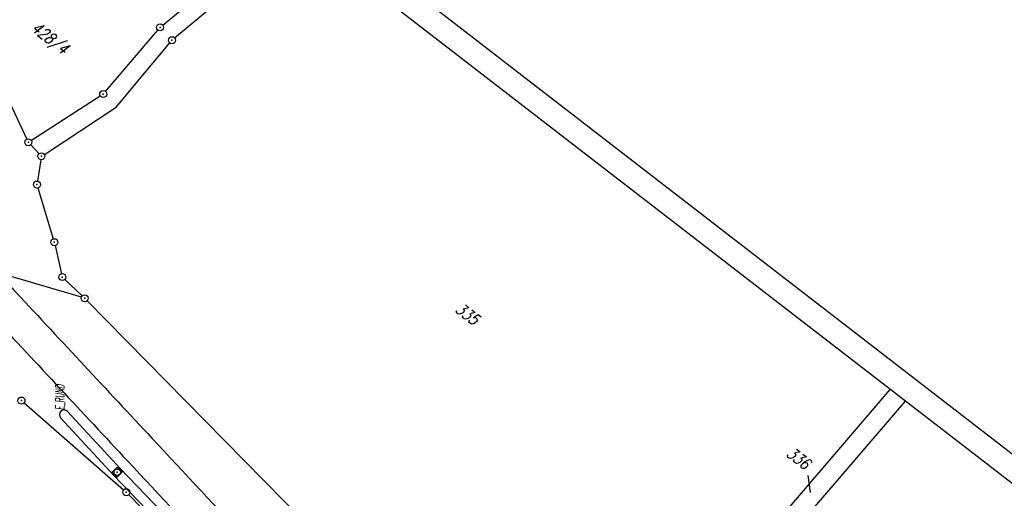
# Model space of a CAD drawing. Extents: x 448814 to 449970, y 436659 to 437685.
# Tile 56 of 132: x 449168 to 449379, y 437437 to 437540. Entities that reach past the tile are written whole.
import ezdxf

# ---------------------------------------------------------------- set-up
doc = ezdxf.new("R2010")
doc.units = 0
doc.header["$LTSCALE"] = 2
doc.header["$MEASUREMENT"] = 0
doc.linetypes.add('AUSGEZOGEN', pattern=[0])
doc.layers.get('0').update_dxf_attribs({"linetype": 'AUSGEZOGEN'})
for name, color, linetype in [('213-FLSTNR', 8, 'AUSGEZOGEN'), ('213-GRENZL', 8, 'AUSGEZOGEN'), ('213-GRENZP', 8, 'AUSGEZOGEN'), ('ANMERKUNG', 7, 'CONTINUOUS'), ('FBRTOP', 250, 'AUSGEZOGEN'), ('MULDE', 250, 'AUSGEZOGEN'), ('Planeinteilung', 250, 'CONTINUOUS'), ('RAHMEN', 7, 'AUSGEZOGEN'), ('SCHSYMBOL', 200, 'AUSGEZOGEN'), ('STRASSE', 250, 'AUSGEZOGEN')]:
    doc.layers.add(name, color=color, linetype=linetype)
doc.styles.add('ROMANS', font='romans.shx', dxfattribs={"width": 0.8})

# ---------------------------------------------------------------- blocks, each defined once
blk = doc.blocks.new('1135420')
blk.add_line((1135, 420), (0, 420))
at = {"layer": 'RAHMEN'}
blk.add_line((950, 415), (25, 415), dxfattribs=at)
blk = doc.blocks.new('GST')
at = {"color": 0}
blk.add_circle((0, 0), 0.75, dxfattribs=at)
blk.add_point((0, 0), dxfattribs=at)
blk = doc.blocks.new('20')
blk.add_lwpolyline([(-0.75, -0.75), (0.75, -0.75), (0.75, 0.75), (-0.75, 0.75)], close=True)
blk.add_circle((0, 0), 0.676)
blk.add_point((0, 0))

msp = doc.modelspace()

# ---------------------------------------------------------------- linework, layer by layer
at = {"layer": '213-FLSTNR'}
msp.add_line((449336.55, 437442.18), (449337.02, 437438.53), dxfattribs=at)
at = {"layer": '213-GRENZL'}
for p, q in [((449198.6, 437538.41), (449223.95, 437559.55)), ((449201.15, 437535.67), (449226.31, 437556.75)), ((449153.86, 437547.25), (449169.56, 437514.07)), ((449186.37, 437524.26), (449197.53, 437537.36)), ((449188.67, 437520.87), (449200.1, 437534.61)), ((449170.51, 437513.8), (449185.25, 437523.28)), ((449173.29, 437510.8), (449188.67, 437520.87)), ((449170.39, 437512.84), (449172.15, 437510.94)), ((449172.54, 437509.65), (449171.82, 437505.09)), ((449171.92, 437503.63), (449175.2, 437492.75)), ((449181.21, 437480.27), (449129.48, 437495.58)), ((449175.59, 437491.3), (449176.95, 437485.31)), ((449181.38, 437480.57), (449177.67, 437484.07)), ((449182.46, 437479.53), (449241.72, 437419.33)), ((449321.67, 437422.73), (449354.14, 437460.55)), ((449168.96, 437457.72), (449190.24, 437439.11)), ((449357.34, 437458.08), (449324.56, 437419.91)), ((449191.32, 437438.08), (449211.48, 437417.49))]:
    msp.add_line(p, q, dxfattribs=at)
at = {"layer": 'FBRTOP'}
for points in [[(448968.07, 437551.85, -0.000001), (448991.97, 437533.4, 0.000001), (449021.66, 437510.48, 0), (449059.52, 437481.26, 0), (449100.82, 437449.38, 0.000002), (449140.4, 437418.83, -0.000003), (449179.98, 437388.28, -0.000004), (449219.56, 437357.73, 0.000004), (449259.14, 437327.18), (449338.3, 437266.08), (449437.26, 437189.7), (449516.42, 437128.6), (449635.16, 437036.94), (449660.73, 437017.16, -0.000002)], [(448953.44, 437519.87, -0.000001), (448971.05, 437506.29, 0.000001), (449000.73, 437483.37, 0), (449038.6, 437454.15, 0), (449079.89, 437422.27, 0.000002), (449119.47, 437391.72, -0.000003), (449159.05, 437361.17, -0.000004), (449198.63, 437330.62, 0.000004), (449238.21, 437300.06), (449302.54, 437250.41)]]:
    msp.add_lwpolyline(points, format="xyb", dxfattribs=at)
at = {"layer": 'FBRTOP', "const_width": 0.5}
for points in [[(448966.25, 437549.49, -0.000001), (448990.15, 437531.04), (449019.84, 437508.13), (449057.7, 437478.9), (449099, 437447.02, 0.000002), (449138.58, 437416.47, -0.000003), (449178.16, 437385.92, -0.000004), (449217.74, 437355.37, 0.000004), (449257.32, 437324.82), (449336.48, 437263.72), (449435.43, 437187.34), (449514.6, 437126.24), (449633.34, 437034.58), (449658.91, 437014.8)], [(448958.91, 437539.97, -0.000001), (448982.81, 437521.52, 0.000001), (449012.49, 437498.61, 0), (449050.36, 437469.38, 0), (449091.65, 437437.51, 0.000002), (449131.24, 437406.96, -0.000003), (449170.82, 437376.41, -0.000004), (449210.4, 437345.85, 0.000004), (449249.98, 437315.3), (449329.14, 437254.2), (449428.09, 437177.82), (449507.25, 437116.72), (449574.42, 437064.88)], [(448965.93, 437529.5, -0.000001), (448980.36, 437518.36, 0.000001), (449010.05, 437495.44, 0.000001), (449047.91, 437466.22, 0.000001), (449089.21, 437434.34, 0.000002), (449128.79, 437403.79, -0.000003), (449168.37, 437373.24, -0.000004), (449207.95, 437342.69, 0.000004), (449247.53, 437312.14), (449326.69, 437251.03), (449425.65, 437174.66), (449504.81, 437113.55), (449571.97, 437061.72)]]:
    msp.add_lwpolyline(points, format="xyb", dxfattribs=at)
at = {"layer": 'MULDE'}
msp.add_lwpolyline([(449071.69, 437476.31), (449093.13, 437459.91, -0.000001), (449131.99, 437430.19), (449158.45, 437409.41, 0.002806), (449171.88, 437398.92, 0.002126), (449193.58, 437382.34, -0.002382), (449212.94, 437367.52, -0.000455), (449236.59, 437349.21, 0.00072), (449251.54, 437337.65, 0.00072)], format="xyb", dxfattribs=at)
for points in [[(449233.76, 437397.67), (449189.59, 437443.58), (449178.24, 437455.87)], [(449232.32, 437396.28), (449188.13, 437442.21), (449176.78, 437454.52)]]:
    msp.add_lwpolyline(points, dxfattribs=at)
msp.add_arc((449177.51, 437455.2), 1, 42.6972, 222.6972, dxfattribs=at)
at = {"layer": 'STRASSE'}
for points in [[(449139.1, 437511.29, -0.000004), (449144.76, 437505.29, -0.000025)], [(449133.91, 437506.4, -0.000004), (449139.57, 437500.4, -0.000025)], [(449159.37, 437489.74, -0.000843), (449167.36, 437481.19, 0.000232), (449196.29, 437450.16, 0.000211), (449217.2, 437427.78, 0.000191), (449240.36, 437403.02, 0.003088), (449250.19, 437392.66, 0.001308), (449273.73, 437368.26, 0.004337), (449287.87, 437353.93, 0.003938), (449303.71, 437338.4, 0.008412), (449321.35, 437321.94, 0.008136), (449340.15, 437305.52, 0.002219), (449362.46, 437286.84, 0.003129), (449378.39, 437273.8, 0.000219), (449408.94, 437249.11, 0.000389)], [(449162.14, 437476.33, 0.000232), (449191.08, 437445.3, 0.000211), (449212, 437422.9, 0.000191), (449235.16, 437398.15, 0.003088), (449245.04, 437387.72, 0.001308), (449268.61, 437363.29, 0.004337), (449282.83, 437348.88, 0.003938), (449298.76, 437333.27, 0.008412), (449316.57, 437316.64, 0.008136), (449335.55, 437300.07, 0.001158), (449347.2, 437290.28, 0.003129)]]:
    msp.add_lwpolyline(points, format="xyb", dxfattribs=at)

# ---------------------------------------------------------------- block references
at = {"layer": '213-GRENZP', "rotation": 322.3369009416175}
for p in [(449198.02, 437537.93), (449200.58, 437535.19), (449185.88, 437523.69), (449169.88, 437513.39), (449172.66, 437510.39), (449171.7, 437504.35), (449175.42, 437492.03), (449177.12, 437484.58), (449181.93, 437480.06), (449168.4, 437458.21), (449190.8, 437438.62)]:
    msp.add_blockref('GST', p, dxfattribs=at)
at = {"layer": 'Planeinteilung', "linetype": 'Continuous', "rotation": 322.3369009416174}
msp.add_blockref('1135420', (448814.48, 437352.85), dxfattribs=at)
at = {"layer": 'SCHSYMBOL', "rotation": 313.3635801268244}
msp.add_blockref('20', (449188.86, 437442.9), dxfattribs=at)

# ---------------------------------------------------------------- texts
at = {"layer": '213-FLSTNR', "style": 'ROMANS', "oblique": 15, "width": 0.8}
for s, p in [('428/4', (449170.3, 437537.37)), ('335', (449260.91, 437477.31)), ('336', (449331.7, 437446.49))]:
    msp.add_text(s, height=2.5, rotation=322.3369, dxfattribs=at).set_placement(p)
at = {"layer": 'ANMERKUNG', "style": 'ROMANS', "oblique": 7, "width": 0.5}
msp.add_text('E_RUND', height=1.8, rotation=90, dxfattribs=at).set_placement((449177.51, 437456.2))

doc.saveas('drawing.dxf')
